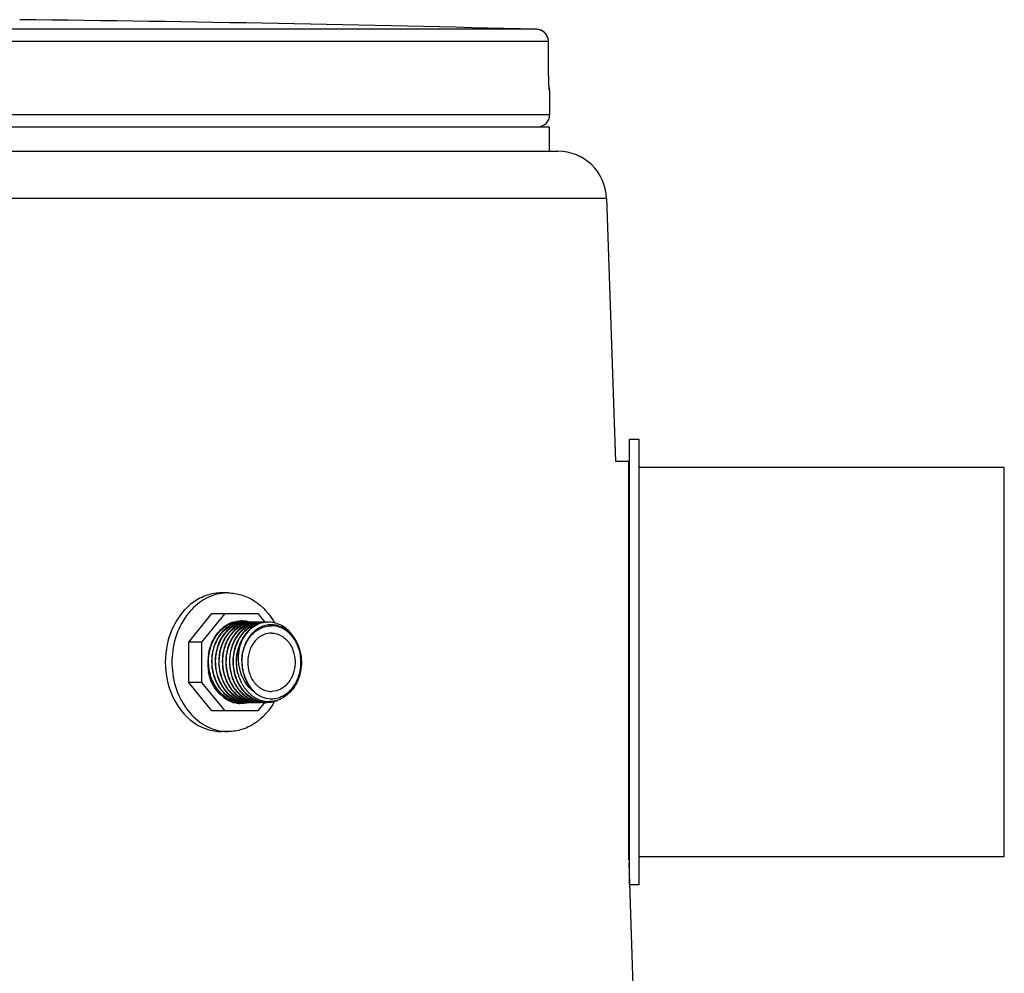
# Model space of a CAD drawing. Header units: millimetres. Extents: x 0 to 297, y 0 to 210.
# Tile 9 of 23: x 60.65 to 68.74, y 171.53 to 179.37. Entities that reach past the tile are written whole.
import ezdxf

# ---------------------------------------------------------------- set-up
doc = ezdxf.new("R2010")
doc.units = ezdxf.units.MM
doc.header["$LTSCALE"] = 16.335
doc.layers.get('0').update_dxf_attribs({"linetype": 'CONTINUOUS'})
doc.layers.add('AXES_REF', color=7, linetype='CONTINUOUS')

msp = doc.modelspace()

# ---------------------------------------------------------------- linework, layer by layer
at = {"color": 9, "linetype": 'Continuous'}
for p, q in [((64.8933, 179.2879), (57.7891, 179.2879)), ((64.9905, 179.1879), (57.7942, 179.1879)), ((64.9905, 179.1879), (64.9907, 179.1885)), ((64.992, 178.9637), (64.9905, 179.1879)), ((64.992, 178.9631), (64.992, 178.9637)), ((64.992, 178.9631), (64.992, 178.9637)), ((64.9921, 178.9637), (64.992, 178.9631)), ((65.0007, 178.7876), (64.999, 178.7876)), ((65.0007, 178.5853), (57.6007, 178.5853)), ((57.6007, 177.8987), (65.4687, 177.8987)), ((65.6477, 175.7353), (65.6477, 172.4609)), ((62.4705, 174.1005), (62.4704, 174.0981))]:
    msp.add_line(p, q, dxfattribs=at)
at = {"color": 7, "linetype": 'Continuous'}
for p, q in [((64.9921, 178.9576), (64.9907, 179.1885)), ((64.9922, 178.9435), (64.9921, 178.9576)), ((64.9925, 178.9268), (64.9922, 178.9435)), ((64.9927, 178.911), (64.9925, 178.9268)), ((64.9931, 178.8962), (64.9927, 178.911)), ((64.9934, 178.8825), (64.9931, 178.8962)), ((64.9938, 178.87), (64.9934, 178.8825)), ((64.9943, 178.8565), (64.9938, 178.87)), ((64.9952, 178.836), (64.9948, 178.8446)), ((64.9955, 178.8298), (64.9952, 178.836)), ((64.9962, 178.8174), (64.9955, 178.8298)), ((64.9966, 178.8109), (64.9965, 178.8132)), ((64.9968, 178.8089), (64.9966, 178.8109)), ((64.9969, 178.8073), (64.9968, 178.8089)), ((64.997, 178.8065), (64.9969, 178.8073)), ((64.9971, 178.8057), (64.997, 178.8065)), ((64.9971, 178.8052), (64.9971, 178.8057)), ((64.9972, 178.8048), (64.9971, 178.8052)), ((64.9972, 178.8046), (64.9972, 178.8048)), ((64.9972, 178.8046), (64.9972, 178.8046)), ((65.0007, 178.7876), (65.0007, 178.5853)), ((57.6007, 178.2853), (65.0689, 178.2853)), ((65.4687, 177.8987), (65.5411, 175.7353)), ((65.6577, 172.2553), (65.6577, 175.9153)), ((65.7377, 175.9153), (65.6577, 175.9153)), ((65.7377, 172.2553), (65.7377, 175.9153)), ((65.6477, 175.7353), (65.5411, 175.7353)), ((62.0343, 174.251), (62.2243, 174.4853)), ((62.1435, 174.251), (62.3335, 174.4853)), ((62.2243, 174.4853), (62.6023, 174.4853)), ((62.6023, 174.4853), (62.659, 174.4153)), ((62.3956, 174.4134), (62.3957, 174.4135)), ((62.3956, 174.4133), (62.3957, 174.4134)), ((62.4835, 174.4134), (62.483, 174.4133)), ((62.4835, 174.4134), (62.483, 174.4133)), ((62.5125, 174.4133), (62.5122, 174.4133)), ((62.5125, 174.4133), (62.5122, 174.4133)), ((62.5417, 174.4133), (62.5415, 174.4133)), ((62.5417, 174.4133), (62.5415, 174.4133)), ((62.3533, 174.3726), (62.3531, 174.3724)), ((62.3534, 174.3725), (62.3532, 174.3723)), ((62.3565, 174.392), (62.3568, 174.3921)), ((62.3565, 174.392), (62.3568, 174.3921)), ((62.0343, 173.9196), (62.0343, 174.251)), ((62.1435, 174.251), (62.0343, 174.251)), ((62.1435, 173.9196), (62.1435, 174.251)), ((62.2499, 174.2936), (62.2501, 174.2939)), ((62.2499, 174.2936), (62.2501, 174.2939)), ((62.2501, 174.2939), (62.2505, 174.2944)), ((62.2501, 174.2939), (62.2505, 174.2944)), ((62.2243, 173.6853), (62.0343, 173.9196)), ((62.1435, 173.9196), (62.0343, 173.9196)), ((62.3335, 173.6853), (62.1435, 173.9196)), ((62.3527, 173.831), (62.3531, 173.8306)), ((62.3527, 173.831), (62.3531, 173.8306)), ((62.3749, 173.7771), (62.3739, 173.7776)), ((62.3747, 173.7772), (62.374, 173.7776)), ((62.3749, 173.7771), (62.3747, 173.7772)), ((62.4034, 173.7775), (62.4032, 173.7776)), ((62.4034, 173.7775), (62.4032, 173.7776)), ((62.4332, 173.7772), (62.4325, 173.7776)), ((62.4332, 173.7772), (62.4325, 173.7776)), ((62.4384, 173.7573), (62.439, 173.7572)), ((62.4384, 173.7573), (62.439, 173.7572)), ((62.4438, 173.7571), (62.4433, 173.7572)), ((62.4438, 173.7571), (62.4433, 173.7572)), ((62.4845, 173.7593), (62.4849, 173.7592)), ((62.4845, 173.7593), (62.4849, 173.7593)), ((62.5023, 173.7571), (62.5018, 173.7572)), ((62.5023, 173.7571), (62.5018, 173.7572)), ((62.5136, 173.7952), (62.514, 173.795)), ((62.5137, 173.7953), (62.5141, 173.7951)), ((62.5316, 173.7571), (62.5311, 173.7572)), ((62.5316, 173.7571), (62.5311, 173.7572)), ((62.5608, 173.7571), (62.5603, 173.7572)), ((62.5608, 173.7571), (62.5603, 173.7572)), ((62.6594, 173.7557), (62.6023, 173.6853)), ((62.6146, 173.7572), (62.6149, 173.7571)), ((62.6146, 173.7572), (62.6149, 173.7571)), ((62.6193, 173.7571), (62.6188, 173.7572)), ((62.6193, 173.7571), (62.6188, 173.7572)), ((62.6431, 173.7573), (62.6437, 173.7572)), ((62.6431, 173.7573), (62.6437, 173.7572)), ((62.6486, 173.7571), (62.6481, 173.7572)), ((62.6486, 173.7571), (62.6481, 173.7572)), ((62.6023, 173.6853), (62.2243, 173.6853)), ((65.6517, 172.4354), (65.7783, 168.6537)), ((65.7377, 172.2553), (65.6577, 172.2553))]:
    msp.add_line(p, q, dxfattribs=at)
for points in [[(64.9948, 178.8446), (64.9944, 178.8544), (64.9943, 178.8565)], [(64.9965, 178.8132), (64.9962, 178.8167), (64.9962, 178.8174)]]:
    msp.add_lwpolyline(points, dxfattribs=at)
at = {"color": 9, "linetype": 'Continuous'}
msp.add_lwpolyline([(62.4704, 174.0981), (62.4704, 174.0898), (62.4705, 174.0817), (62.4708, 174.0739), (62.4712, 174.0665), (62.4717, 174.0595), (62.4724, 174.0527), (62.4731, 174.0463), (62.4739, 174.0401), (62.4748, 174.0342), (62.4758, 174.0285), (62.4768, 174.0231), (62.4778, 174.0179)], dxfattribs=at)
at = {"color": 7, "linetype": 'Continuous'}
for centre, radius, start, end in [((57.4007, -109.4647), 288.8497, 88.513625, 89.356424), ((64.8907, 179.1879), 0.1, 0.37122, 88.51363), ((64.9007, 178.7876), 0.1, 0, 17.35086), ((64.9007, 178.5853), 0.1, 270, 360), ((65.0689, 177.8853), 0.4, 1.91841, 90), ((65.6477, 175.7453), 0.01, 270, 360), ((62.4787, 174.172), 0.2555, 119.06171, 120.92953), ((62.4775, 174.1741), 0.253, 118.34308, 119.0598), ((62.4733, 174.1822), 0.2439, 108.59655, 118.39128), ((62.467, 174.1796), 0.2394, 115.82907, 116.79015), ((62.4642, 174.1856), 0.2327, 109.18078, 115.85344), ((62.4572, 174.1907), 0.2252, 109.43271, 113.44278), ((62.4555, 174.1955), 0.22, 105.42277, 109.43089), ((62.4607, 174.1955), 0.2222, 99.79979, 109.17823), ((62.4884, 174.1862), 0.2301, 113.43956, 115.76648), ((62.4865, 174.1907), 0.2252, 109.43296, 113.44304), ((62.4543, 174.2), 0.2154, 101.3964, 105.42074), ((62.4848, 174.1955), 0.22, 105.42303, 109.43114), ((62.4537, 174.2025), 0.2128, 97.90243, 101.39074), ((62.5177, 174.1861), 0.2301, 113.43153, 115.77665), ((62.4597, 174.2007), 0.217, 99.40082, 99.75594), ((62.4595, 174.2018), 0.2159, 92.53975, 99.40437), ((62.4536, 174.2034), 0.2119, 97.37521, 97.90009), ((62.4577, 174.2042), 0.2111, 91.18116, 99.04082), ((62.4835, 174.1999), 0.2154, 101.42012, 105.42096), ((62.5157, 174.1907), 0.2251, 109.43784, 113.43493), ((62.4535, 174.2043), 0.211, 93.34325, 97.37733), ((62.514, 174.1955), 0.22, 105.45542, 109.43593), ((62.483, 174.2025), 0.2128, 97.8999, 101.41455), ((62.4534, 174.2059), 0.2094, 90.00226, 93.34145), ((62.5469, 174.1861), 0.2301, 113.43489, 115.77531), ((62.4594, 174.2039), 0.2138, 88.91811, 92.53153), ((62.4577, 174.2064), 0.2089, 90.00019, 91.16667), ((62.4829, 174.2034), 0.2119, 97.35674, 97.89752), ((62.487, 174.2042), 0.2111, 91.18075, 99.04388), ((62.5128, 174.1999), 0.2155, 101.41215, 105.45366), ((62.545, 174.1907), 0.2251, 109.45182, 113.43826), ((62.4828, 174.2043), 0.211, 93.34377, 97.35884), ((62.4576, 174.2058), 0.2095, 86.49405, 89.99748), ((62.4593, 174.2035), 0.2142, 83.71448, 88.90924), ((62.4677, 174.1991), 0.2262, 77.34329, 89.95334), ((62.5433, 174.1955), 0.22, 105.43197, 109.4501), ((62.5769, 174.1846), 0.2318, 113.44298, 117.44028), ((62.5122, 174.2025), 0.2128, 97.90204, 101.40637), ((62.4827, 174.2058), 0.2095, 90.39167, 93.34167), ((62.4869, 174.2063), 0.209, 88.62595, 91.16651), ((62.4592, 174.2021), 0.2156, 82.59528, 83.71802), ((62.5163, 174.2042), 0.2111, 91.18116, 99.04082), ((62.5121, 174.2034), 0.2119, 97.37609, 97.75669), ((62.5425, 174.1982), 0.2172, 104.80678, 105.42412), ((62.5746, 174.1897), 0.2262, 111.13157, 113.43386), ((62.512, 174.2043), 0.211, 93.37432, 97.37814), ((62.4591, 174.2015), 0.2162, 81.27128, 82.59516), ((62.542, 174.2003), 0.2151, 101.40287, 104.81093), ((62.4869, 174.2056), 0.2097, 86.52606, 88.62542), ((62.5737, 174.1922), 0.2235, 109.43471, 111.13011), ((62.5725, 174.1955), 0.22, 105.43151, 109.44002), ((62.5415, 174.2025), 0.2128, 97.90146, 101.39936), ((62.5119, 174.2059), 0.2094, 90.00227, 93.37261), ((62.606, 174.185), 0.2314, 113.44095, 117.02771), ((62.5162, 174.2064), 0.2089, 90.00019, 91.16667), ((62.5455, 174.2042), 0.2111, 91.18116, 99.04082), ((62.5414, 174.2034), 0.2119, 97.36659, 97.82509), ((62.6035, 174.1907), 0.2251, 109.44098, 113.43893), ((62.5713, 174.1999), 0.2154, 101.4033, 105.42952), ((62.5413, 174.2043), 0.211, 93.35809, 97.36867), ((62.5161, 174.2058), 0.2095, 86.50858, 89.9975), ((62.4666, 174.194), 0.2314, 72.89713, 77.3422), ((62.6018, 174.1955), 0.22, 105.42927, 109.43919), ((62.6355, 174.1843), 0.2322, 113.43343, 117.44562), ((62.5708, 174.2025), 0.2128, 97.90129, 101.39763), ((62.5412, 174.2059), 0.2094, 90.00227, 93.35635), ((62.5454, 174.2064), 0.2089, 90.00019, 91.16667), ((62.5748, 174.2042), 0.2111, 91.18116, 99.04082), ((62.5706, 174.2034), 0.2119, 97.36315, 97.85088), ((62.6005, 174.1999), 0.2154, 101.40138, 105.42727), ((62.6328, 174.1907), 0.2251, 109.41524, 113.43199), ((62.5705, 174.2043), 0.211, 93.35036, 97.36525), ((62.5454, 174.2058), 0.2095, 86.50072, 89.99749), ((62.6646, 174.1846), 0.2318, 113.44852, 117.44603), ((62.631, 174.1957), 0.2198, 105.39807, 109.41109), ((62.6, 174.2025), 0.2128, 97.87024, 101.39573), ((62.5704, 174.2059), 0.2094, 90.00227, 93.34861), ((62.5747, 174.2064), 0.2089, 90.00019, 91.16667), ((62.604, 174.2042), 0.2111, 91.18076, 99.04883), ((62.5999, 174.2034), 0.2119, 97.36085, 97.86786), ((62.662, 174.1907), 0.2251, 109.43521, 113.4441), ((62.6298, 174.1998), 0.2156, 101.38425, 105.3959), ((62.5998, 174.2043), 0.211, 93.34699, 97.36294), ((62.5747, 174.2058), 0.2095, 86.49734, 89.99748), ((62.6603, 174.1955), 0.22, 105.42473, 109.43339), ((62.6937, 174.1849), 0.2314, 113.41193, 117.42915), ((62.6292, 174.2027), 0.2127, 97.90985, 101.37931), ((62.5997, 174.2059), 0.2094, 90.00226, 93.34523), ((62.6039, 174.2063), 0.209, 90.00019, 91.16658), ((62.6291, 174.2035), 0.2118, 97.38244, 97.9074), ((62.6333, 174.2042), 0.2111, 91.18116, 99.04082), ((62.6591, 174.1999), 0.2154, 101.3979, 105.42271), ((62.6913, 174.1905), 0.2254, 109.40117, 113.40839), ((62.6291, 174.2037), 0.2117, 97.01513, 97.38242), ((62.629, 174.2044), 0.2109, 93.53022, 97.01661), ((62.6039, 174.2059), 0.2094, 86.68356, 89.99775), ((62.6289, 174.2058), 0.2095, 90.00242, 93.52955), ((62.6585, 174.2025), 0.2128, 97.89356, 101.39224), ((62.6895, 174.1955), 0.22, 105.38819, 109.39957), ((62.6332, 174.2064), 0.2089, 90.00019, 91.16667), ((62.6584, 174.2034), 0.2119, 97.35764, 97.89121), ((62.6625, 174.2042), 0.2111, 91.18116, 99.04082), ((62.6583, 174.2043), 0.211, 93.34399, 97.35973), ((62.6883, 174.2), 0.2154, 101.35352, 105.38459), ((62.6332, 174.2058), 0.2095, 86.49428, 89.99748), ((62.6878, 174.2024), 0.2129, 97.92383, 101.34967), ((62.6582, 174.2059), 0.2094, 90.00226, 93.34222), ((62.6624, 174.2064), 0.2089, 90.00019, 91.16667), ((62.6876, 174.2036), 0.2117, 97.29365, 97.92091), ((62.6918, 174.2044), 0.2109, 91.1767, 99.0104), ((62.6875, 174.2046), 0.2107, 93.18352, 97.29595), ((62.6624, 174.2058), 0.2095, 86.33624, 89.99723), ((62.6917, 174.2056), 0.2097, 90.00257, 91.1658), ((62.4862, 174.1602), 0.2694, 121.00161, 130.11634), ((62.4721, 174.1702), 0.2501, 117.51873, 125.2663), ((62.4681, 174.177), 0.2403, 116.70358, 122.9145), ((62.5032, 174.162), 0.2585, 125.49817, 129.59892), ((62.5398, 174.1532), 0.2699, 129.58613, 133.74879), ((62.4971, 174.1706), 0.2479, 121.45635, 125.43401), ((62.4678, 174.1779), 0.2413, 117.20032, 117.40699), ((62.4676, 174.1784), 0.2407, 116.78967, 117.2004), ((62.4647, 174.1835), 0.2331, 115.48043, 116.67628), ((62.4972, 174.1772), 0.2402, 116.71284, 122.8452), ((62.4928, 174.1776), 0.2397, 117.45001, 121.45499), ((62.5779, 174.144), 0.2827, 133.76609, 138.02468), ((62.5325, 174.162), 0.2585, 125.49603, 129.58493), ((62.4901, 174.1827), 0.234, 115.76483, 117.44003), ((62.569, 174.1532), 0.27, 129.58588, 133.76129), ((62.618, 174.1342), 0.2973, 138.02317, 142.43667), ((62.5264, 174.1705), 0.248, 121.45129, 125.4922), ((62.494, 174.1835), 0.2331, 115.47615, 116.68631), ((62.522, 174.1776), 0.2397, 117.44005, 121.44893), ((62.5617, 174.162), 0.2585, 125.49636, 129.58457), ((62.6071, 174.144), 0.2827, 133.76665, 138.02182), ((62.6595, 174.1248), 0.3127, 142.43848, 147.08239), ((62.5198, 174.1817), 0.235, 116.80158, 117.42854), ((62.5556, 174.1705), 0.248, 121.4526, 125.49229), ((62.5983, 174.1532), 0.2699, 129.58593, 133.76183), ((62.6473, 174.1342), 0.2973, 138.02315, 142.43313), ((62.5191, 174.1832), 0.2334, 115.77372, 116.80203), ((62.5232, 174.1835), 0.2331, 115.47999, 116.67628), ((62.5513, 174.1776), 0.2397, 117.44283, 121.45045), ((62.6364, 174.144), 0.2827, 133.76666, 138.02183), ((62.6892, 174.1245), 0.3133, 142.44079, 147.07456), ((62.591, 174.162), 0.2585, 125.49613, 129.58463), ((62.5486, 174.1826), 0.234, 115.77359, 117.43289), ((62.6275, 174.1532), 0.2699, 129.58593, 133.76183), ((62.6762, 174.1345), 0.2969, 138.02182, 142.43799), ((62.5849, 174.1705), 0.248, 121.45189, 125.49217), ((62.5805, 174.1776), 0.2397, 117.44158, 121.44963), ((62.6203, 174.162), 0.2585, 125.49625, 129.58463), ((62.6658, 174.1438), 0.2829, 133.76948, 138.018), ((62.718, 174.1248), 0.3127, 142.43805, 147.07635), ((62.6566, 174.1534), 0.2696, 129.58501, 133.7676), ((62.7058, 174.1342), 0.2973, 138.0241, 142.43308), ((62.6141, 174.1705), 0.248, 121.4524, 125.49231), ((62.6098, 174.1776), 0.2397, 117.43434, 121.45019), ((62.6949, 174.144), 0.2826, 133.76543, 138.02264), ((62.7472, 174.1248), 0.3127, 142.43602, 147.07876), ((62.6496, 174.1618), 0.2587, 125.49496, 129.58056), ((62.6861, 174.1531), 0.27, 129.58603, 133.76072), ((62.6077, 174.1816), 0.2352, 117.01933, 117.42259), ((62.6444, 174.1691), 0.2497, 122.5197, 125.48843), ((62.735, 174.1342), 0.2973, 138.02373, 142.43368), ((62.6415, 174.1736), 0.2444, 121.42746, 122.51283), ((62.6806, 174.1596), 0.2615, 127.69515, 129.57347), ((62.724, 174.1441), 0.2825, 133.762, 138.01987), ((62.6401, 174.1758), 0.2418, 120.60956, 121.42699), ((62.6383, 174.1789), 0.2382, 117.44226, 120.61445), ((62.6772, 174.1641), 0.2558, 125.48748, 127.69625), ((62.6726, 174.1705), 0.248, 121.45495, 125.49435), ((62.7184, 174.1499), 0.2744, 132.59536, 133.74571), ((62.7144, 174.1543), 0.2685, 129.60239, 132.60202), ((62.7538, 174.1334), 0.2732, 136.89339, 141.96278), ((62.6683, 174.1776), 0.2397, 117.44733, 121.45299), ((62.7079, 174.1622), 0.2583, 125.50053, 129.60893), ((62.7476, 174.139), 0.2649, 136.17044, 136.87024), ((62.7425, 174.144), 0.2577, 131.95469, 136.18628), ((62.702, 174.1703), 0.2483, 121.45259, 125.49567), ((62.7346, 174.1528), 0.2459, 127.09477, 131.9549), ((62.6975, 174.1777), 0.2396, 117.43184, 121.45132), ((62.7276, 174.162), 0.2343, 122.19064, 127.09356), ((62.7224, 174.1703), 0.2245, 117.19288, 122.18446), ((62.7184, 174.178), 0.2158, 112.0487, 117.19124), ((62.7157, 174.1847), 0.2087, 106.61145, 112.04208), ((62.714, 174.1902), 0.2029, 100.69239, 106.60754), ((62.7133, 174.1935), 0.1995, 93.88309, 100.68216), ((62.7132, 174.1956), 0.1974, 91.17357, 93.87363), ((62.7132, 174.195), 0.198, 85.22536, 91.16435), ((62.7124, 174.1896), 0.2035, 71.87524, 85.15203), ((62.5957, 174.0977), 0.3726, 158.14382, 165.34928), ((62.5755, 174.1057), 0.351, 152.41747, 158.13106), ((62.6249, 174.0977), 0.3726, 158.13805, 165.33954), ((62.5584, 174.1146), 0.3317, 147.36866, 152.40748), ((62.6049, 174.1057), 0.3511, 152.41263, 158.12385), ((62.6542, 174.0977), 0.3726, 158.13195, 165.34751), ((62.7034, 174.1153), 0.3302, 147.08039, 152.08961), ((62.7499, 174.1062), 0.3497, 152.11188, 157.7576), ((62.7331, 174.1151), 0.3307, 147.07965, 152.10258), ((62.7992, 174.0981), 0.3713, 157.77649, 164.83806), ((62.7791, 174.1063), 0.3496, 152.10772, 157.7654), ((62.7623, 174.1151), 0.3307, 147.08489, 152.10062), ((62.799, 174.105), 0.3268, 153.06272, 159.74013), ((62.7814, 174.1139), 0.3071, 147.268, 153.05423), ((62.7666, 174.1233), 0.2895, 141.96916, 147.26077), ((62.6072, 174.0856), 0.4151, 169.31445, 177.655), ((62.5992, 174.0852), 0.4071, 170.18183, 170.84316), ((62.5996, 174.0868), 0.4073, 168.64462, 169.29121), ((62.5981, 174.0871), 0.4058, 167.63128, 168.64487), ((62.8367, 174.0941), 0.3662, 169.04542, 179.00531), ((62.82, 174.0974), 0.3491, 159.76563, 169.05247), ((62.612, 174.0715), 0.4207, 175.77523, 189.27842), ((62.6071, 174.0841), 0.415, 171.51281, 177.45572), ((62.5964, 174.0912), 0.4033, 172.28134, 178.38859), ((62.5916, 174.0918), 0.3985, 171.5941, 172.27193), ((62.8351, 174.0989), 0.3644, 179.75062, 191.82309), ((62.5767, 174.086), 0.383, 194.56238, 201.6082), ((62.5923, 174.0891), 0.3948, 193.05541, 193.39875), ((62.6059, 174.086), 0.383, 194.56871, 201.60783), ((62.6351, 174.086), 0.383, 194.55977, 201.62069), ((62.6644, 174.086), 0.383, 194.58101, 201.60685), ((62.8143, 174.0902), 0.3876, 194.64723, 195.5131), ((62.8223, 174.0966), 0.3515, 191.88318, 193.40922), ((62.5594, 174.0792), 0.3645, 201.62138, 207.18908), ((62.5435, 174.0711), 0.3466, 207.19564, 212.09842), ((62.5887, 174.0792), 0.3645, 201.62069, 207.18799), ((62.5727, 174.0711), 0.3466, 207.19507, 212.09609), ((62.6179, 174.0792), 0.3645, 201.63166, 207.19598), ((62.7181, 174.0706), 0.3456, 207.51858, 212.36426), ((62.7632, 174.0788), 0.3634, 201.99751, 207.49662), ((62.8056, 174.0876), 0.3785, 195.4849, 202.41689), ((62.7474, 174.0706), 0.3456, 207.50346, 212.36648), ((62.7866, 174.0799), 0.358, 202.43012, 208.0023), ((62.7703, 174.0712), 0.3396, 208.00702, 212.94116), ((62.5301, 174.0627), 0.3308, 212.10103, 216.58521), ((62.5134, 174.0555), 0.3219, 215.11082, 221.50142), ((62.5569, 174.0356), 0.289, 225.17163, 229.12599), ((62.595, 174.0445), 0.3016, 221.08622, 225.16018), ((62.6342, 174.0532), 0.3148, 216.84939, 221.08314), ((62.586, 174.0354), 0.2887, 225.16354, 229.12639), ((62.6756, 174.0622), 0.3299, 212.372, 216.86016), ((62.6243, 174.0445), 0.3016, 221.08402, 225.16019), ((62.6634, 174.0531), 0.3147, 216.86566, 221.08315), ((62.6152, 174.0354), 0.2887, 225.16327, 229.12723), ((62.7049, 174.0623), 0.33, 212.36926, 216.86137), ((62.6536, 174.0445), 0.3017, 221.08402, 225.16022), ((62.6927, 174.0531), 0.3147, 216.86399, 221.08253), ((62.6445, 174.0354), 0.2887, 225.16312, 229.12774), ((62.7341, 174.0622), 0.3299, 212.3684, 216.86014), ((62.6828, 174.0445), 0.3016, 221.08589, 225.15917), ((62.722, 174.0531), 0.3147, 216.86558, 221.08309), ((62.6738, 174.0355), 0.2889, 225.16017, 229.12296), ((62.7121, 174.0445), 0.3017, 221.084, 225.16021), ((62.7566, 174.0624), 0.3232, 212.94529, 217.52503), ((62.703, 174.0354), 0.2887, 225.1631, 229.12773), ((62.7438, 174.0526), 0.3071, 217.52852, 221.86904), ((62.7337, 174.0435), 0.2935, 221.8721, 226.07256), ((62.7266, 174.0362), 0.2833, 226.08492, 228.20358), ((62.523, 174.0379), 0.3144, 222.352, 227.58069), ((62.4883, 174.0133), 0.273, 229.46691, 236.69634), ((62.4864, 174.021), 0.2701, 232.99629, 234.99838), ((62.4834, 174.0168), 0.265, 234.99906, 236.82009), ((62.4801, 174.0117), 0.2589, 236.81435, 240.61044), ((62.4804, 174.0015), 0.2589, 236.72732, 240.46308), ((62.5205, 174.0274), 0.2781, 229.11921, 232.98755), ((62.4819, 174.0075), 0.254, 237.54761, 244.85547), ((62.4751, 173.9921), 0.248, 240.44969, 247.41689), ((62.5142, 174.019), 0.2677, 232.98843, 236.81447), ((62.4765, 174.0052), 0.2514, 240.61138, 244.37969), ((62.5497, 174.0273), 0.2781, 229.12586, 232.98605), ((62.5094, 174.0117), 0.2589, 236.81867, 240.61406), ((62.4747, 174.0016), 0.2474, 244.38935, 244.6937), ((62.4741, 174.0004), 0.2461, 244.69302, 245.77362), ((62.4728, 173.9974), 0.2429, 245.77105, 248.14894), ((62.4711, 173.9825), 0.2376, 247.43514, 252.84796), ((62.5435, 174.0191), 0.2677, 232.98971, 236.8192), ((62.5057, 174.0052), 0.2514, 240.615, 244.38347), ((62.4712, 173.9934), 0.2385, 248.14674, 251.90062), ((62.579, 174.0274), 0.2781, 229.12844, 232.98818), ((62.5387, 174.0117), 0.259, 236.82038, 240.6135), ((62.5039, 174.0015), 0.2474, 244.3932, 244.70497), ((62.4698, 173.989), 0.2339, 251.90204, 255.6498), ((62.5034, 174.0005), 0.2462, 244.70455, 245.57138), ((62.4696, 173.978), 0.2329, 252.86356, 254.88686), ((62.503, 173.9996), 0.2452, 245.57185, 245.77503), ((62.502, 173.9974), 0.2428, 245.7718, 248.1536), ((62.5078, 174.0008), 0.2466, 244.94199, 245.14747), ((62.5072, 173.9994), 0.245, 245.14596, 246.8188), ((62.4683, 173.9728), 0.2275, 254.86808, 267.25329), ((62.5727, 174.019), 0.2677, 232.98901, 236.81403), ((62.5348, 174.0048), 0.251, 240.61648, 244.38132), ((62.5005, 173.9934), 0.2386, 248.15128, 251.90515), ((62.4687, 173.985), 0.2298, 255.65169, 259.36542), ((62.5679, 174.0117), 0.2589, 236.81822, 240.61367), ((62.5331, 174.0015), 0.2473, 244.39022, 244.86784), ((62.6082, 174.0273), 0.2781, 229.12956, 232.99069), ((62.4683, 173.983), 0.2277, 259.36985, 262.4351), ((62.499, 173.9891), 0.2339, 251.90667, 255.61568), ((62.5326, 174.0004), 0.2461, 244.86752, 245.774), ((62.5315, 173.998), 0.2434, 245.77143, 248.13406), ((62.5352, 173.9967), 0.2421, 245.06093, 250.27689), ((62.4682, 173.9822), 0.2269, 262.59015, 263.12408), ((62.4725, 173.9824), 0.2271, 261.55921, 262.61873), ((62.602, 174.0191), 0.2677, 232.99153, 236.81043), ((62.5642, 174.0052), 0.2514, 240.61461, 244.38312), ((62.5302, 173.9946), 0.2398, 248.13503, 250.19426), ((62.498, 173.985), 0.2298, 255.6174, 259.3942), ((62.4682, 173.982), 0.2267, 263.12408, 263.6613), ((62.4681, 173.9812), 0.2259, 263.65999, 266.86823), ((62.4724, 173.9815), 0.2262, 262.74256, 266.26355), ((62.5292, 173.9919), 0.2369, 250.19544, 251.87144), ((62.532, 173.9875), 0.2323, 250.26153, 261.49984), ((62.5971, 174.0117), 0.2589, 236.81458, 240.61097), ((62.6375, 174.0273), 0.2781, 229.13023, 232.99233), ((62.5611, 173.9987), 0.2442, 244.38456, 248.12958), ((62.5282, 173.989), 0.2339, 251.86794, 255.65461), ((62.4976, 173.983), 0.2277, 259.39881, 262.3699), ((62.468, 173.9798), 0.2245, 266.86878, 269.99793), ((62.4723, 173.9802), 0.2249, 266.26485, 268.91043), ((62.4975, 173.9823), 0.227, 262.37139, 262.59057), ((62.4723, 173.9793), 0.224, 268.91157, 269.99973), ((62.4975, 173.9822), 0.2269, 262.59053, 263.13188), ((62.5016, 173.9813), 0.226, 261.54224, 268.90134), ((62.6313, 174.0191), 0.2678, 232.99316, 236.81047), ((62.5935, 174.0052), 0.2514, 240.61193, 244.37865), ((62.5594, 173.9946), 0.2398, 248.13766, 249.8373), ((62.5273, 173.9854), 0.2301, 255.65651, 259.26604), ((62.4974, 173.982), 0.2267, 263.13188, 263.66154), ((62.4723, 173.9796), 0.2243, 270.001, 272.33852), ((62.4974, 173.9814), 0.2261, 263.66082, 266.00893), ((62.5586, 173.9924), 0.2374, 249.83684, 251.90976), ((62.5614, 173.988), 0.2328, 249.52777, 261.49001), ((62.4722, 173.9803), 0.225, 272.33786, 273.26926), ((62.4973, 173.9806), 0.2253, 266.00982, 266.88359), ((62.6264, 174.0116), 0.2588, 236.81455, 240.62485), ((62.5907, 173.9994), 0.245, 244.38324, 247.24953), ((62.6666, 174.0272), 0.2779, 229.12702, 232.99831), ((62.558, 173.9905), 0.2354, 251.91121, 253.05301), ((62.5268, 173.9826), 0.2273, 259.38859, 262.60805), ((62.4973, 173.9797), 0.2244, 266.88229, 269.99794), ((62.5573, 173.9883), 0.2332, 253.05093, 255.65868), ((62.5894, 173.9964), 0.2418, 247.25497, 247.79397), ((62.5015, 173.9795), 0.2242, 268.91223, 269.99975), ((62.5267, 173.9819), 0.2266, 262.61007, 263.09809), ((62.531, 173.9824), 0.2271, 261.55921, 262.61873), ((62.5892, 173.9959), 0.2412, 247.79404, 248.15464), ((62.6607, 174.0194), 0.2681, 232.9997, 236.72434), ((62.6239, 174.0073), 0.2538, 240.63363, 241.8468), ((62.5882, 173.9934), 0.2385, 248.14888, 251.90314), ((62.5266, 173.9813), 0.226, 263.09686, 266.70378), ((62.5565, 173.985), 0.2298, 255.65721, 259.3942), ((62.5015, 173.9798), 0.2245, 270.00184, 273.08971), ((62.5309, 173.9815), 0.2262, 262.74256, 266.26355), ((62.6222, 174.0041), 0.2502, 241.84374, 244.38412), ((62.5265, 173.98), 0.2247, 266.70469, 269.99802), ((62.6969, 174.0285), 0.2795, 229.13583, 231.88664), ((62.6555, 174.0115), 0.2586, 236.83895, 240.61755), ((62.6196, 173.9987), 0.2442, 244.38, 248.14291), ((62.5868, 173.989), 0.2339, 251.90456, 255.65347), ((62.5561, 173.983), 0.2277, 259.39867, 262.37022), ((62.5308, 173.9802), 0.2249, 266.26485, 268.91043), ((62.6937, 174.0244), 0.2743, 231.89186, 233.00574), ((62.556, 173.9823), 0.227, 262.37171, 262.59057), ((62.5308, 173.9793), 0.224, 268.91157, 269.99973), ((62.556, 173.9822), 0.2269, 262.59053, 263.13182), ((62.5603, 173.9824), 0.2271, 261.55921, 262.61873), ((62.4664, 173.9772), 0.2321, 285.16069, 286.17583), ((62.6898, 174.0191), 0.2678, 232.9951, 236.81105), ((62.6519, 174.0051), 0.2514, 240.61935, 244.38046), ((62.6175, 173.9934), 0.2385, 248.14657, 251.90109), ((62.5857, 173.985), 0.2298, 255.65541, 259.39261), ((62.5559, 173.982), 0.2267, 263.13183, 263.66154), ((62.5308, 173.9798), 0.2245, 270.00208, 273.27074), ((62.5559, 173.9812), 0.2259, 263.66021, 266.88185), ((62.4661, 173.9781), 0.233, 286.17579, 287.09728), ((62.5602, 173.9815), 0.2262, 262.74256, 266.26355), ((62.7222, 174.0314), 0.2768, 228.20456, 230.22015), ((62.6849, 174.0116), 0.2588, 236.81523, 240.60749), ((62.6489, 173.9989), 0.2444, 244.38148, 248.12994), ((62.616, 173.989), 0.2339, 251.90251, 255.65144), ((62.5853, 173.983), 0.2277, 259.3971, 262.37966), ((62.5558, 173.9797), 0.2244, 266.88243, 269.99794), ((62.7173, 174.0253), 0.269, 230.21124, 234.27139), ((62.5601, 173.9802), 0.2249, 266.26485, 268.91043), ((62.5852, 173.9823), 0.227, 262.38116, 262.59054), ((62.56, 173.9793), 0.224, 268.91157, 269.99973), ((62.5852, 173.9822), 0.2269, 262.5905, 263.13063), ((62.5895, 173.9824), 0.2271, 261.55921, 262.61873), ((62.6812, 174.0052), 0.2515, 240.60842, 244.37685), ((62.6467, 173.9934), 0.2385, 248.13358, 251.87507), ((62.615, 173.985), 0.2298, 255.65335, 259.39082), ((62.5852, 173.982), 0.2267, 263.13064, 263.66153), ((62.56, 173.9798), 0.2245, 270.00208, 273.26988), ((62.7112, 174.0169), 0.2586, 234.2723, 238.30698), ((62.5851, 173.9812), 0.2259, 263.66019, 266.88102), ((62.5894, 173.9815), 0.2262, 262.74256, 266.26355), ((62.6781, 173.9987), 0.2442, 244.37802, 248.13985), ((62.6453, 173.9891), 0.234, 251.8765, 255.61858), ((62.6146, 173.983), 0.2277, 259.39532, 262.39131), ((62.585, 173.9797), 0.2244, 266.8816, 269.99794), ((62.5893, 173.9802), 0.2249, 266.26485, 268.91043), ((62.7062, 174.0089), 0.2492, 238.31103, 242.3578), ((62.6145, 173.9823), 0.227, 262.39282, 262.59049), ((62.5893, 173.9793), 0.224, 268.91157, 269.99973), ((62.6145, 173.9822), 0.2269, 262.59045, 263.12918), ((62.6186, 173.9814), 0.2261, 261.55592, 268.89947), ((62.676, 173.9934), 0.2385, 248.14357, 251.89812), ((62.6443, 173.9851), 0.2299, 255.62014, 259.35451), ((62.6145, 173.982), 0.2267, 263.12918, 263.6615), ((62.5893, 173.9798), 0.2245, 270.00208, 273.26852), ((62.6144, 173.9812), 0.2259, 263.66017, 266.87968), ((62.7027, 174.0022), 0.2416, 242.35922, 246.4449), ((62.6438, 173.9829), 0.2276, 259.3591, 262.61749), ((62.6745, 173.989), 0.2339, 251.89955, 255.64835), ((62.6143, 173.9797), 0.2244, 266.88026, 269.99794), ((62.6997, 173.9954), 0.2343, 246.44621, 250.63532), ((62.6185, 173.9793), 0.224, 268.9115, 269.99973), ((62.648, 173.9824), 0.2271, 261.55921, 262.61873), ((62.6437, 173.9821), 0.2268, 262.70147, 263.08967), ((62.6436, 173.9813), 0.226, 263.08805, 266.8143), ((62.6735, 173.985), 0.2298, 255.65022, 259.38779), ((62.6185, 173.9798), 0.2245, 270.00199, 273.20291), ((62.6479, 173.9815), 0.2262, 262.74256, 266.26355), ((62.6979, 173.9902), 0.2286, 250.63985, 254.96933), ((62.6435, 173.9798), 0.2245, 266.81552, 269.99792), ((62.6731, 173.983), 0.2277, 259.39229, 262.41856), ((62.6478, 173.9802), 0.2249, 266.26485, 268.91043), ((62.6966, 173.9856), 0.224, 254.97063, 259.56895), ((62.6478, 173.9793), 0.224, 268.91157, 269.99973), ((62.673, 173.9822), 0.2269, 262.5903, 263.12589), ((62.6773, 173.9824), 0.2271, 261.55921, 262.61873), ((62.673, 173.982), 0.2267, 263.12589, 263.66138), ((62.6478, 173.9798), 0.2245, 270.00207, 273.26333), ((62.6729, 173.9812), 0.2259, 263.66006, 266.87453), ((62.6772, 173.9815), 0.2262, 262.74256, 266.26355), ((62.6959, 173.9818), 0.2201, 259.5744, 264.72915), ((62.6728, 173.9797), 0.2244, 266.87509, 269.99793), ((62.6771, 173.9802), 0.2249, 266.26485, 268.91043), ((62.6771, 173.9793), 0.224, 268.91157, 269.99973), ((62.6958, 173.9802), 0.2185, 264.73415, 268.56924), ((62.6957, 173.9794), 0.2176, 268.57089, 271.57626), ((62.7136, 173.9832), 0.1979, 266.98163, 275.85177), ((62.7128, 173.9886), 0.2033, 275.93665, 289.27785), ((65.6477, 172.4253), 0.01, 0, 66.32909)]:
    msp.add_arc(centre, radius, start, end, dxfattribs=at)
at = {"color": 9, "linetype": 'Continuous'}
for centre, radius, start, end in [((64.8907, 179.1882), 0.0997, 87.38285, 88.50955), ((64.8906, 179.1876), 0.1003, 70.34186, 87.33517), ((64.8904, 179.1879), 0.1002, 1.13274, 2.26515), ((64.8904, 179.1879), 0.1001, 0.00008, 1.13279), ((64.8989, 178.7876), 0.1, 9.07565, 11.74249), ((64.8988, 178.7876), 0.1002, 0.00622, 9.06822), ((62.8268, 174.0897), 0.3563, 191.63651, 192.45818), ((62.8235, 174.089), 0.3529, 192.45458, 195.46521), ((62.5457, 174.0672), 0.3552, 209.0355, 213.65788)]:
    msp.add_arc(centre, radius, start, end, dxfattribs=at)
for points, knots in [([(64.9905, 179.1918), (64.9897, 179.2113), (64.9762, 179.2507), (64.9427, 179.2755), (64.9243, 179.282)], [0, 0, 0, 0, 0.500179, 1, 1, 1, 1]), ([(64.9965, 178.8076), (64.9959, 178.8166), (64.9932, 178.8684), (64.9922, 178.9202), (64.992, 178.9631)], [0, 0, 0, 0, 0.173319, 1, 1, 1, 1]), ([(64.999, 178.7876), (64.9985, 178.7877), (64.9984, 178.7902), (64.9976, 178.7932), (64.9972, 178.7999), (64.9968, 178.8047), (64.9965, 178.8076)], [0, 0, 0, 0, 0.068377, 0.25835, 0.569989, 1, 1, 1, 1]), ([(62.4833, 173.9949), (62.4857, 173.9863), (62.4962, 173.9533), (62.5118, 173.9218), (62.5262, 173.9004)], [0, 0, 0, 0, 0.254931, 1, 1, 1, 1])]:
    msp.add_open_spline(points, degree=3, knots=knots, dxfattribs=at)
at = {"color": 7, "linetype": 'Continuous'}
for points, knots in [([(62.501, 173.7731), (62.4715, 173.7854), (62.4152, 173.8232), (62.3537, 173.9066), (62.3176, 174.0087), (62.3103, 174.1187), (62.3321, 174.2252), (62.381, 174.3172), (62.4524, 174.3847), (62.512, 174.408), (62.5416, 174.4127)], [0, 0, 0, 0, 0.11779, 0.243478, 0.375982, 0.511452, 0.644842, 0.771636, 0.889568, 1, 1, 1, 1]), ([(62.6439, 173.7578), (62.6109, 173.7626), (62.5445, 173.7885), (62.4663, 173.8647), (62.4152, 173.9675), (62.3964, 174.0844), (62.4114, 174.2013), (62.4586, 174.3044), (62.5331, 174.3811), (62.5974, 174.4076), (62.6294, 174.4127)], [0, 0, 0, 0, 0.114954, 0.237418, 0.368258, 0.504176, 0.639562, 0.768794, 0.888586, 1, 1, 1, 1]), ([(62.6587, 174.4127), (62.6226, 174.407), (62.5497, 174.3744), (62.4993, 174.3138), (62.4796, 174.2793)], [0, 0, 0, 0, 0.478867, 1, 1, 1, 1]), ([(62.492, 174.3839), (62.4982, 174.3875), (62.5229, 174.4008), (62.5502, 174.4094), (62.5708, 174.4127)], [0, 0, 0, 0, 0.254997, 1, 1, 1, 1]), ([(62.5182, 174.382), (62.5245, 174.3859), (62.5502, 174.4001), (62.5786, 174.4093), (62.6001, 174.4127)], [0, 0, 0, 0, 0.255383, 1, 1, 1, 1]), ([(62.8966, 174.2912), (62.8737, 174.3276), (62.8149, 174.3902), (62.7312, 174.4153), (62.6917, 174.4153)], [0, 0, 0, 0, 0.521163, 1, 1, 1, 1]), ([(62.2077, 173.9999), (62.1912, 174.0711), (62.1958, 174.2181), (62.2817, 174.3427), (62.3375, 174.3788)], [0, 0, 0, 0, 0.52388, 1, 1, 1, 1]), ([(62.1981, 174.1547), (62.2058, 174.199), (62.2348, 174.2828), (62.2937, 174.3504), (62.3277, 174.3744)], [0, 0, 0, 0, 0.519919, 1, 1, 1, 1]), ([(62.3277, 173.831), (62.2917, 173.867), (62.2365, 173.9607), (62.2203, 174.0946), (62.2389, 174.2002), (62.2762, 174.294), (62.3268, 174.353), (62.367, 174.3789)], [0, 0, 0, 0, 0.247996, 0.509839, 0.64043, 0.766951, 1, 1, 1, 1]), ([(62.2505, 174.2944), (62.2548, 174.3013), (62.2727, 174.3275), (62.2945, 174.351), (62.3125, 174.3662)], [0, 0, 0, 0, 0.256385, 1, 1, 1, 1]), ([(62.3549, 173.8331), (62.3176, 173.8711), (62.2618, 173.9704), (62.2472, 174.1373), (62.2973, 174.2932), (62.3749, 174.3698), (62.4186, 174.3917)], [0, 0, 0, 0, 0.250548, 0.514481, 0.769714, 1, 1, 1, 1]), ([(62.3385, 174.3612), (62.3328, 174.3565), (62.3104, 174.3363), (62.2914, 174.3126), (62.2791, 174.2934)], [0, 0, 0, 0, 0.243961, 1, 1, 1, 1]), ([(62.4799, 173.7699), (62.4527, 173.7801), (62.4001, 173.8116), (62.3174, 173.9083), (62.2692, 174.0711), (62.3017, 174.2375), (62.3737, 174.3419), (62.4221, 174.3788), (62.4478, 174.3917)], [0, 0, 0, 0, 0.116023, 0.239093, 0.500675, 0.762539, 0.885317, 1, 1, 1, 1]), ([(62.3531, 174.3482), (62.3473, 174.3426), (62.3242, 174.3185), (62.3054, 174.2905), (62.2937, 174.2682)], [0, 0, 0, 0, 0.243593, 1, 1, 1, 1]), ([(62.3677, 174.333), (62.3615, 174.3262), (62.3375, 174.2968), (62.3191, 174.2631), (62.3084, 174.2365)], [0, 0, 0, 0, 0.243238, 1, 1, 1, 1]), ([(62.3823, 174.3154), (62.3755, 174.3066), (62.3496, 174.2688), (62.3317, 174.2256), (62.3229, 174.192)], [0, 0, 0, 0, 0.242855, 1, 1, 1, 1]), ([(62.5854, 173.7578), (62.5561, 173.7621), (62.497, 173.7834), (62.424, 173.8459), (62.3712, 173.9321), (62.334, 174.0658), (62.3515, 174.2391), (62.4382, 174.3521), (62.492, 174.3839)], [0, 0, 0, 0, 0.113747, 0.233835, 0.361554, 0.495055, 0.760457, 1, 1, 1, 1]), ([(62.6147, 173.7578), (62.5855, 173.7621), (62.5267, 173.7832), (62.454, 173.8452), (62.4012, 173.9306), (62.3635, 174.0635), (62.3799, 174.2361), (62.4649, 174.3495), (62.5182, 174.382)], [0, 0, 0, 0, 0.113668, 0.233628, 0.361179, 0.494529, 0.759953, 1, 1, 1, 1]), ([(62.4706, 174.1005), (62.4722, 174.1379), (62.4863, 174.2108), (62.5393, 174.3048), (62.6181, 174.3695), (62.6827, 174.3853), (62.7136, 174.3853)], [0, 0, 0, 0, 0.273595, 0.533404, 0.773861, 1, 1, 1, 1]), ([(62.8023, 174.3646), (62.7953, 174.368), (62.7672, 174.3798), (62.7364, 174.3853), (62.7136, 174.3853)], [0, 0, 0, 0, 0.254498, 1, 1, 1, 1]), ([(62.7757, 174.383), (62.7874, 174.3791), (62.8346, 174.359), (62.8739, 174.3227), (62.8966, 174.2913)], [0, 0, 0, 0, 0.240823, 1, 1, 1, 1]), ([(62.9285, 174.2259), (62.9237, 174.2372), (62.9028, 174.2793), (62.8718, 174.3167), (62.8444, 174.3382)], [0, 0, 0, 0, 0.260454, 1, 1, 1, 1]), ([(62.2017, 174.1741), (62.2041, 174.1848), (62.215, 174.2265), (62.2329, 174.2664), (62.2499, 174.2936)], [0, 0, 0, 0, 0.255545, 1, 1, 1, 1]), ([(62.397, 174.2948), (62.3587, 174.2357), (62.3199, 174.0905), (62.3588, 173.9458), (62.397, 173.8856)], [0, 0, 0, 0, 0.496976, 1, 1, 1, 1]), ([(62.4116, 174.2699), (62.3829, 174.2158), (62.3541, 174.0907), (62.383, 173.9658), (62.4116, 173.9109)], [0, 0, 0, 0, 0.497427, 1, 1, 1, 1]), ([(62.4262, 174.2386), (62.4073, 174.1923), (62.3883, 174.0908), (62.4073, 173.9894), (62.4262, 173.9427)], [0, 0, 0, 0, 0.497937, 1, 1, 1, 1]), ([(62.4393, 173.9922), (62.4278, 174.0407), (62.423, 174.1414), (62.4549, 174.2375), (62.4796, 174.2793)], [0, 0, 0, 0, 0.506514, 1, 1, 1, 1]), ([(62.5751, 173.8387), (62.5112, 173.8838), (62.4245, 174.0368), (62.4445, 174.2064), (62.4796, 174.2793)], [0, 0, 0, 0, 0.491753, 1, 1, 1, 1]), ([(62.8966, 174.2913), (62.9266, 174.2498), (62.9662, 174.1486), (62.9598, 173.9892), (62.893, 173.8488), (62.8097, 173.7879), (62.7657, 173.7732)], [0, 0, 0, 0, 0.253368, 0.517547, 0.770376, 1, 1, 1, 1]), ([(62.8888, 173.8772), (62.9255, 173.9242), (62.9703, 174.0439), (62.9528, 174.1695), (62.9285, 174.2259)], [0, 0, 0, 0, 0.49281, 1, 1, 1, 1]), ([(62.2349, 173.8947), (62.2304, 173.903), (62.2132, 173.9376), (62.2016, 173.975), (62.1969, 174.0037)], [0, 0, 0, 0, 0.24544, 1, 1, 1, 1]), ([(62.3456, 173.7932), (62.3116, 173.8148), (62.2511, 173.8765), (62.2183, 173.9555), (62.2082, 173.9976)], [0, 0, 0, 0, 0.482048, 1, 1, 1, 1]), ([(62.323, 173.9896), (62.326, 173.9781), (62.3397, 173.9338), (62.3617, 173.892), (62.3823, 173.8644)], [0, 0, 0, 0, 0.256249, 1, 1, 1, 1]), ([(62.4859, 173.9937), (62.4883, 173.9853), (62.4984, 173.953), (62.5133, 173.9222), (62.5262, 173.9004)], [0, 0, 0, 0, 0.254573, 1, 1, 1, 1]), ([(62.2127, 173.9665), (62.2166, 173.9533), (62.2346, 173.9026), (62.2637, 173.8556), (62.2906, 173.8261)], [0, 0, 0, 0, 0.257067, 1, 1, 1, 1]), ([(62.2937, 173.9127), (62.2976, 173.905), (62.3141, 173.8756), (62.335, 173.8487), (62.3527, 173.831)], [0, 0, 0, 0, 0.255956, 1, 1, 1, 1]), ([(62.3083, 173.9449), (62.3119, 173.9358), (62.3275, 173.9006), (62.3489, 173.8679), (62.3677, 173.8463)], [0, 0, 0, 0, 0.256172, 1, 1, 1, 1]), ([(62.2644, 173.8656), (62.2687, 173.8598), (62.2863, 173.8377), (62.307, 173.8179), (62.3238, 173.8053)], [0, 0, 0, 0, 0.255566, 1, 1, 1, 1]), ([(62.2791, 173.8869), (62.2833, 173.8803), (62.3004, 173.8549), (62.3212, 173.832), (62.3385, 173.8171)], [0, 0, 0, 0, 0.255814, 1, 1, 1, 1]), ([(62.4032, 173.7776), (62.3963, 173.7808), (62.3689, 173.7952), (62.3442, 173.8145), (62.3277, 173.831)], [0, 0, 0, 0, 0.244984, 1, 1, 1, 1]), ([(62.4325, 173.7776), (62.4254, 173.7809), (62.3971, 173.7958), (62.3718, 173.8159), (62.3549, 173.8331)], [0, 0, 0, 0, 0.244837, 1, 1, 1, 1]), ([(62.5262, 173.9004), (62.5296, 173.8946), (62.5437, 173.8724), (62.5608, 173.8521), (62.5751, 173.8387)], [0, 0, 0, 0, 0.255848, 1, 1, 1, 1]), ([(62.5751, 173.8387), (62.5933, 173.8232), (62.6336, 173.7977), (62.6803, 173.7868), (62.7032, 173.7856)], [0, 0, 0, 0, 0.510304, 1, 1, 1, 1]), ([(62.7799, 173.7966), (62.7903, 173.8003), (62.8321, 173.8186), (62.8676, 173.85), (62.8888, 173.8772)], [0, 0, 0, 0, 0.241886, 1, 1, 1, 1]), ([(62.677, 173.7553), (62.6996, 173.7553), (62.7302, 173.76), (62.7586, 173.7703), (62.7657, 173.7733)], [0, 0, 0, 0, 0.746629, 1, 1, 1, 1])]:
    msp.add_open_spline(points, degree=3, knots=knots, dxfattribs=at)
for points in [[(62.3644, 174.3939), (62.3834, 174.4029), (62.4038, 174.4094), (62.4246, 174.4127)], [(62.3937, 174.3939), (62.4127, 174.4029), (62.4331, 174.4094), (62.4538, 174.4127)], [(62.3957, 174.4135), (62.4188, 174.4212), (62.4435, 174.4253), (62.4679, 174.4253)], [(62.4229, 174.3939), (62.4419, 174.4029), (62.4623, 174.4094), (62.4831, 174.4127)], [(62.4478, 174.3917), (62.468, 174.4019), (62.49, 174.4091), (62.5123, 174.4127)], [(62.8444, 174.3382), (62.8314, 174.3485), (62.8173, 174.3574), (62.8023, 174.3646)], [(62.2352, 174.192), (62.2181, 174.1267), (62.2182, 174.0549), (62.2352, 173.9896)], [(62.2644, 174.192), (62.2473, 174.1268), (62.2474, 174.055), (62.2644, 173.9897)], [(62.2937, 174.192), (62.2766, 174.1267), (62.2767, 174.0548), (62.2937, 173.9896)], [(62.3229, 174.192), (62.3058, 174.1267), (62.306, 174.0549), (62.323, 173.9896)], [(62.4393, 173.9922), (62.4227, 174.0578), (62.4231, 174.1299), (62.4408, 174.1952)], [(62.1932, 174.1025), (62.1921, 174.0647), (62.1964, 174.0263), (62.2059, 173.9897)], [(62.4804, 174.0151), (62.4821, 174.0079), (62.4839, 174.0008), (62.4859, 173.9937)], [(62.2501, 173.8704), (62.2446, 173.8782), (62.2396, 173.8864), (62.2349, 173.8947)], [(62.3109, 173.8058), (62.297, 173.8167), (62.284, 173.829), (62.2723, 173.8422)], [(62.4392, 173.7578), (62.417, 173.761), (62.3952, 173.7677), (62.3749, 173.7771)], [(62.4684, 173.7578), (62.4486, 173.7607), (62.4291, 173.7663), (62.4107, 173.7742)], [(62.5271, 173.7532), (62.5045, 173.7471), (62.4807, 173.7445), (62.4574, 173.7456)], [(62.5562, 173.7578), (62.5373, 173.7606), (62.5186, 173.7658), (62.501, 173.7731)], [(62.7657, 173.7732), (62.7452, 173.7664), (62.7234, 173.7624), (62.7017, 173.7618)]]:
    msp.add_open_spline(points, degree=3, dxfattribs=at)
at = {"layer": 'AXES_REF', "color": 7, "linetype": 'Continuous'}
for p, q in [((57.6007, 178.4853), (65.0007, 178.4853)), ((65.0007, 178.2853), (65.0007, 178.4853)), ((68.7377, 175.6853), (65.7377, 175.6853)), ((68.7377, 172.4853), (68.7377, 175.6853)), ((62.3587, 174.6553), (62.3041, 174.6553)), ((62.3587, 173.5153), (62.3041, 173.5153)), ((68.7377, 172.4853), (65.7377, 172.4853))]:
    msp.add_line(p, q, dxfattribs=at)
for centre, radius, start, end in [((62.3588, 174.2784), 0.3769, 90.01679, 98.24411), ((62.7158, 174.158), 0.1676, 105.25053, 113.62807), ((62.714, 174.1642), 0.1612, 96.05611, 105.21845), ((62.7136, 174.1672), 0.1581, 90.00959, 96.03748), ((62.7638, 174.1039), 0.2411, 143.81912, 151.90289), ((62.7501, 174.1138), 0.2242, 139.04405, 143.77898), ((62.7434, 174.1195), 0.2154, 136.24004, 139.02818), ((62.7353, 174.1275), 0.204, 128.91012, 136.28066), ((62.7262, 174.1387), 0.1895, 121.45382, 128.89245), ((62.7196, 174.1493), 0.1771, 113.64406, 121.44568), ((62.6, 174.0853), 0.7036, 178.71821, 181.28171), ((62.7861, 174.0782), 0.2662, 197.21736, 206.93269), ((62.7663, 174.0682), 0.244, 206.96028, 214.95803), ((62.7514, 174.0579), 0.2259, 214.98349, 220.94181), ((62.7445, 174.0521), 0.2169, 220.97645, 222.43128), ((62.7375, 174.0455), 0.2073, 222.38846, 229.59188), ((62.7278, 174.0341), 0.1923, 229.60789, 236.87888), ((62.7209, 174.0236), 0.1797, 236.88285, 244.47405), ((62.7165, 174.0146), 0.1697, 244.49202, 252.59824), ((62.7143, 174.0076), 0.1623, 252.6225, 261.47212), ((62.7137, 174.004), 0.1587, 261.4919, 269.97938), ((62.3588, 173.8922), 0.3769, 261.75578, 269.9831)]:
    msp.add_arc(centre, radius, start, end, dxfattribs=at)
for points, knots in [([(62.3041, 174.6553), (62.2638, 174.6553), (62.1812, 174.6417), (62.0272, 174.562), (61.9423, 174.4523), (61.9043, 174.3715)], [0, 0, 0, 0, 0.2354, 0.478486, 1, 1, 1, 1]), ([(62.3047, 174.6514), (62.253, 174.6439), (62.1486, 174.6054), (62.0667, 174.5314), (62.0317, 174.4882)], [0, 0, 0, 0, 0.48487, 1, 1, 1, 1]), ([(62.3587, 174.6553), (62.3959, 174.6553), (62.4718, 174.6438), (62.6153, 174.576), (62.6986, 174.4811), (62.7386, 174.41)], [0, 0, 0, 0, 0.236961, 0.48059, 1, 1, 1, 1]), ([(62.0317, 174.4882), (61.9892, 174.4357), (61.9222, 174.3109), (61.8982, 174.172), (61.8966, 174.101)], [0, 0, 0, 0, 0.487749, 1, 1, 1, 1]), ([(61.9043, 174.3715), (61.8627, 174.2831), (61.8209, 174.0853), (61.8627, 173.8875), (61.9043, 173.7991)], [0, 0, 0, 0, 0.5, 1, 1, 1, 1]), ([(62.7136, 174.3253), (62.7434, 174.3253), (62.8063, 174.3064), (62.8506, 174.2593), (62.8677, 174.2319)], [0, 0, 0, 0, 0.479631, 1, 1, 1, 1]), ([(62.8677, 174.2319), (62.8965, 174.1858), (62.9237, 174.0741), (62.8883, 173.9643), (62.8558, 173.9214)], [0, 0, 0, 0, 0.502725, 1, 1, 1, 1]), ([(61.8966, 174.0696), (61.8982, 173.9986), (61.9222, 173.8597), (61.9892, 173.7349), (62.0317, 173.6824)], [0, 0, 0, 0, 0.512251, 1, 1, 1, 1]), ([(62.8558, 173.9214), (62.8386, 173.8987), (62.7962, 173.8602), (62.7403, 173.8453), (62.7136, 173.8453)], [0, 0, 0, 0, 0.517276, 1, 1, 1, 1]), ([(61.9043, 173.7991), (61.9423, 173.7183), (62.0272, 173.6086), (62.1812, 173.5289), (62.2638, 173.5153), (62.3041, 173.5153)], [0, 0, 0, 0, 0.521514, 0.7646, 1, 1, 1, 1]), ([(62.7407, 173.7644), (62.7009, 173.6923), (62.6174, 173.596), (62.4728, 173.5271), (62.3962, 173.5153), (62.3587, 173.5153)], [0, 0, 0, 0, 0.51963, 0.763201, 1, 1, 1, 1]), ([(62.0317, 173.6824), (62.0667, 173.6392), (62.1486, 173.5652), (62.253, 173.5267), (62.3047, 173.5192)], [0, 0, 0, 0, 0.51513, 1, 1, 1, 1])]:
    msp.add_open_spline(points, degree=3, knots=knots, dxfattribs=at)
for points in [[(62.5334, 174.1758), (62.5149, 174.12), (62.5144, 174.0555), (62.5319, 173.9994)], [(62.5511, 174.2175), (62.544, 174.2042), (62.5381, 174.1902), (62.5334, 174.1758)]]:
    msp.add_open_spline(points, degree=3, dxfattribs=at)

doc.saveas('drawing.dxf')
